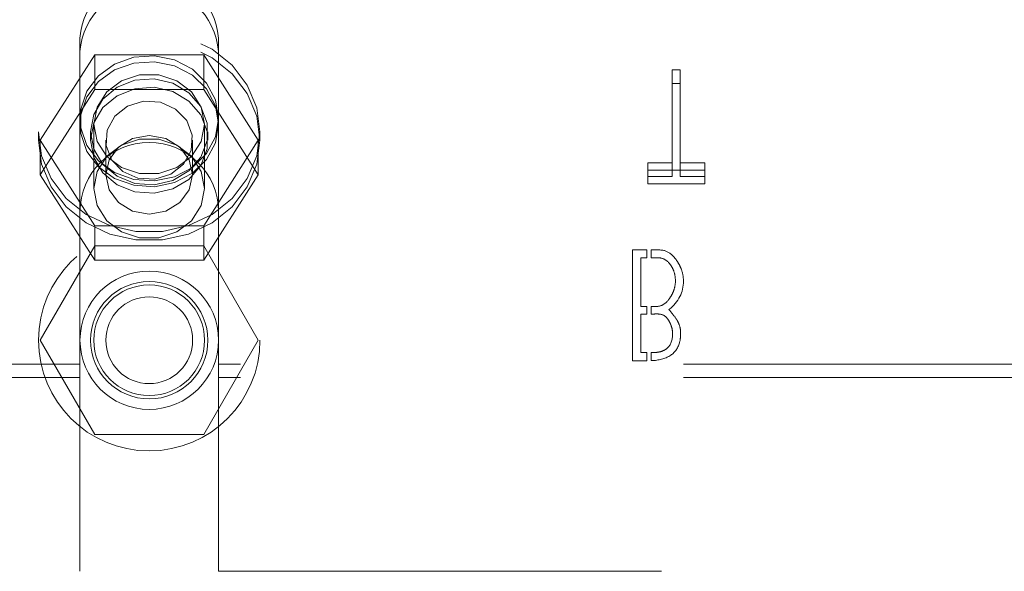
# Model space of a CAD drawing. Header units: inches. Extents: x 0.2 to 10.8, y 0.2 to 8.2.
# Tile 9 of 86: x 3.462 to 3.684, y 1.97 to 2.095. Entities that reach past the tile are written whole.
import ezdxf

# ---------------------------------------------------------------- set-up
doc = ezdxf.new("R2010")
doc.units = ezdxf.units.IN
doc.header["$MEASUREMENT"] = 0
doc.linetypes.add('HIDDEN', pattern=[0.07500000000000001, 0.05, -0.025])
doc.layers.add('SLD-0', color=179, linetype='Continuous')

msp = doc.modelspace()

# ---------------------------------------------------------------- linework, layer by layer
at = {"layer": 'SLD-0', "linetype": 'HIDDEN', "lineweight": 18}
for p, q in [((3.47568181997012, 2.090949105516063), (3.47568181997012, 2.08790625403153)), ((3.50693181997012, 2.090949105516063), (3.50693181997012, 2.08790625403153)), ((3.466711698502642, 2.067862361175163), (3.479009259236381, 2.087166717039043)), ((3.47568181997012, 2.051736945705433), (3.47568181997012, 2.08790625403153)), ((3.479009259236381, 2.087166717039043), (3.479009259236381, 2.07934827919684)), ((3.479009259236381, 2.087166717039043), (3.503604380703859, 2.087166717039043)), ((3.503604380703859, 2.087166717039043), (3.503604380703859, 2.07934827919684)), ((3.503604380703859, 2.087166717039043), (3.515901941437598, 2.067862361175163)), ((3.50693181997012, 2.051736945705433), (3.50693181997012, 2.08790625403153)), ((3.609319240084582, 2.083743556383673), (3.609319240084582, 2.080700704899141)), ((3.611095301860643, 2.083743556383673), (3.609319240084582, 2.083743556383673)), ((3.611095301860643, 2.083743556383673), (3.611095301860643, 2.080700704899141)), ((3.609319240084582, 2.080700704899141), (3.611095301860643, 2.080700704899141)), ((3.609319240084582, 2.059687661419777), (3.609319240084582, 2.080700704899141)), ((3.611095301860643, 2.080700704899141), (3.611095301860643, 2.059687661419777)), ((3.466711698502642, 2.06004392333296), (3.479009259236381, 2.07934827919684)), ((3.479009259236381, 2.07934827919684), (3.503604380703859, 2.07934827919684)), ((3.503604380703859, 2.07934827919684), (3.515901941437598, 2.06004392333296)), ((3.47880681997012, 2.071486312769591), (3.47880681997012, 2.056958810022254)), ((3.50380681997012, 2.056958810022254), (3.50380681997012, 2.071486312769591)), ((3.46630681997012, 2.069764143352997), (3.46630681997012, 2.067862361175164)), ((3.47805681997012, 2.069764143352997), (3.47805681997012, 2.067862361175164)), ((3.50455681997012, 2.067862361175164), (3.50455681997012, 2.069764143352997)), ((3.51630681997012, 2.067862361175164), (3.51630681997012, 2.069764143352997)), ((3.466711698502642, 2.067862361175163), (3.466711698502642, 2.06004392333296)), ((3.479009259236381, 2.048558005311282), (3.466711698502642, 2.067862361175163)), ((3.48151181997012, 2.067862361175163), (3.48151181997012, 2.06004392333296)), ((3.50110181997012, 2.06004392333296), (3.50110181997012, 2.067862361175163)), ((3.515901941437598, 2.067862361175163), (3.503604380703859, 2.048558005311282)), ((3.515901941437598, 2.067862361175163), (3.515901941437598, 2.06004392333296)), ((3.603836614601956, 2.06273051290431), (3.603836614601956, 2.059687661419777)), ((3.609319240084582, 2.06273051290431), (3.603836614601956, 2.06273051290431)), ((3.616693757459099, 2.06273051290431), (3.611095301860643, 2.06273051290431)), ((3.616693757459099, 2.06273051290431), (3.616693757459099, 2.059687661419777)), ((3.479009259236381, 2.040739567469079), (3.466711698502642, 2.06004392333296)), ((3.515901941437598, 2.06004392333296), (3.503604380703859, 2.040739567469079)), ((3.603836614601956, 2.061085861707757), (3.616693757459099, 2.061085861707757)), ((3.603836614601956, 2.059687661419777), (3.609319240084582, 2.059687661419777)), ((3.603836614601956, 2.058043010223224), (3.603836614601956, 2.059687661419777)), ((3.616693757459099, 2.058043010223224), (3.603836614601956, 2.058043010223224)), ((3.611095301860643, 2.059687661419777), (3.616693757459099, 2.059687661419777)), ((3.616693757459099, 2.059687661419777), (3.616693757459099, 2.058043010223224)), ((3.47568181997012, 2.051736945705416), (3.47568181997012, 1.970486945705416)), ((3.50693181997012, 2.051736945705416), (3.50693181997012, 1.970486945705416)), ((3.503604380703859, 2.048558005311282), (3.479009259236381, 2.048558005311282)), ((3.479009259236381, 2.048558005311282), (3.479009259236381, 2.040739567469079)), ((3.503604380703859, 2.048558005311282), (3.503604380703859, 2.040739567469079)), ((3.479009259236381, 2.043986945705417), (3.466711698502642, 2.022686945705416)), ((3.503604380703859, 2.043986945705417), (3.479009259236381, 2.043986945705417)), ((3.515901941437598, 2.022686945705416), (3.503604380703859, 2.043986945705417)), ((3.600411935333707, 2.043070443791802), (3.603601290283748, 2.043070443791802)), ((3.600411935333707, 2.018070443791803), (3.600411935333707, 2.043070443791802)), ((3.603601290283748, 2.043070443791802), (3.603601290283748, 2.041313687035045)), ((3.604601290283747, 2.041313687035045), (3.604601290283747, 2.043070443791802)), ((3.503604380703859, 2.040739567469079), (3.479009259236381, 2.040739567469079)), ((3.602284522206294, 2.041313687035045), (3.602284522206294, 2.030309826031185)), ((3.603601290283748, 2.041313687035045), (3.602284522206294, 2.041313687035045)), ((3.602284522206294, 2.030309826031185), (3.603601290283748, 2.030309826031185)), ((3.603601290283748, 2.030309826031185), (3.603601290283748, 2.028591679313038)), ((3.604601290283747, 2.028591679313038), (3.604601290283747, 2.030309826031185)), ((3.602284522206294, 2.028591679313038), (3.602284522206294, 2.019885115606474)), ((3.603601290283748, 2.028591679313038), (3.602284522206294, 2.028591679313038)), ((3.466711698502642, 2.022686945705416), (3.479009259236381, 2.001386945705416)), ((3.503604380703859, 2.001386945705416), (3.515901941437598, 2.022686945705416)), ((3.603601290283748, 2.018070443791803), (3.600411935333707, 2.018070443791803)), ((3.602284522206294, 2.019885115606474), (3.603601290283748, 2.019885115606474)), ((3.603601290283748, 2.019885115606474), (3.603601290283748, 2.018070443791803)), ((3.604601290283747, 2.018079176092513), (3.604601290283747, 2.019885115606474)), ((3.47568181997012, 2.017311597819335), (3.32190681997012, 2.017311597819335)), ((3.711881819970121, 2.017311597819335), (3.50693181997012, 2.017311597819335)), ((3.47568181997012, 2.014268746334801), (3.32190681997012, 2.014268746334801)), ((3.711881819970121, 2.014268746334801), (3.50693181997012, 2.014268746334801)), ((3.479009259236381, 2.001386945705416), (3.503604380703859, 2.001386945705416)), ((3.32190681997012, 1.970486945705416), (3.47568181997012, 1.970486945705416)), ((3.50693181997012, 1.970486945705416), (3.711881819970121, 1.970486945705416))]:
    msp.add_line(p, q, dxfattribs=at)
at = {"layer": 'SLD-0', "linetype": 'HIDDEN', "lineweight": 18, "flags": 128}
for points in [[(3.46630681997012, 2.069764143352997), (3.467033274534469, 2.064341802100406), (3.46917041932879, 2.059234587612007), (3.472594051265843, 2.054739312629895), (3.477105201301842, 2.051117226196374), (3.482441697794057, 2.048578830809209), (3.488293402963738, 2.047271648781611), (3.494320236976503, 2.047271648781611), (3.500171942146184, 2.048578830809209), (3.505508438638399, 2.051117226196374), (3.510019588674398, 2.054739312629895), (3.513443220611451, 2.059234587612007), (3.515580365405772, 2.064341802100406), (3.51630681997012, 2.069764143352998), (3.515580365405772, 2.075186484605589), (3.51344322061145, 2.080293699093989), (3.510019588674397, 2.084788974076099), (3.505508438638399, 2.088411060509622), (3.500171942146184, 2.090949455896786), (3.494320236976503, 2.092256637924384), (3.488293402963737, 2.092256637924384), (3.482441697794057, 2.090949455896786), (3.477105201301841, 2.088411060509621), (3.472594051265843, 2.084788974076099), (3.46917041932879, 2.080293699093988), (3.467033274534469, 2.075186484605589), (3.46630681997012, 2.069764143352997)], [(3.46630681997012, 2.067862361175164), (3.467033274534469, 2.062440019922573), (3.46917041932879, 2.057332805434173), (3.472594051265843, 2.052837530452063), (3.477105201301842, 2.049215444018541), (3.482441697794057, 2.046677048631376), (3.488293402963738, 2.045369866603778), (3.494320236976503, 2.045369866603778), (3.500171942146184, 2.046677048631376), (3.505508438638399, 2.049215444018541), (3.510019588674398, 2.052837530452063), (3.513443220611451, 2.057332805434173), (3.515580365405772, 2.062440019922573), (3.51630681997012, 2.067862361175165), (3.515580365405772, 2.073284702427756), (3.51344322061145, 2.078391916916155), (3.510019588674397, 2.082887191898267), (3.505508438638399, 2.086509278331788), (3.500171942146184, 2.089047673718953), (3.494320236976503, 2.090354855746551), (3.488293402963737, 2.090354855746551), (3.482441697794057, 2.089047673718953), (3.477105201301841, 2.086509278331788), (3.472594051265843, 2.082887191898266), (3.46917041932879, 2.078391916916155), (3.467033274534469, 2.073284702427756), (3.46630681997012, 2.067862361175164)], [(3.50693181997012, 2.072806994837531), (3.506237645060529, 2.068632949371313), (3.504216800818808, 2.064829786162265), (3.501048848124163, 2.061735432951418), (3.497015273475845, 2.059624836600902), (3.492474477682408, 2.058685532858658), (3.487829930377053, 2.059000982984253), (3.48349431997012, 2.060543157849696), (3.479852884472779, 2.063175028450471), (3.477229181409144, 2.066662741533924), (3.475856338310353, 2.070696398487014), (3.475856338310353, 2.074917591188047), (3.477229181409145, 2.078951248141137), (3.479852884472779, 2.08243896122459), (3.48349431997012, 2.085070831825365), (3.487829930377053, 2.086613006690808), (3.492474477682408, 2.086928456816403), (3.497015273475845, 2.085989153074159), (3.501048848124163, 2.083878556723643), (3.504216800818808, 2.080784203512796), (3.506237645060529, 2.076981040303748), (3.50693181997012, 2.072806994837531)], [(3.50693181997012, 2.071486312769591), (3.506237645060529, 2.067312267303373), (3.504216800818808, 2.063509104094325), (3.501048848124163, 2.060414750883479), (3.497015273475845, 2.058304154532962), (3.492474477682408, 2.057364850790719), (3.487829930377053, 2.057680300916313), (3.48349431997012, 2.059222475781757), (3.479852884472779, 2.061854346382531), (3.477229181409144, 2.065342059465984), (3.475856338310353, 2.069375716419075), (3.475856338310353, 2.073596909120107), (3.477229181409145, 2.077630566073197), (3.479852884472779, 2.081118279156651), (3.48349431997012, 2.083750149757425), (3.487829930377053, 2.085292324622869), (3.492474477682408, 2.085607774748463), (3.497015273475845, 2.08466847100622), (3.501048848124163, 2.082557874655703), (3.504216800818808, 2.079463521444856), (3.506237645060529, 2.075660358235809), (3.50693181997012, 2.071486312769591)], [(3.50380681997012, 2.071486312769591), (3.503052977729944, 2.067611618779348), (3.500882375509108, 2.064204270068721), (3.49755681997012, 2.061675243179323), (3.493477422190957, 2.060329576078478), (3.489136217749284, 2.060329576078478), (3.48505681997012, 2.061675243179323), (3.481731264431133, 2.064204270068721), (3.479560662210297, 2.067611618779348), (3.47880681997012, 2.071486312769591), (3.479560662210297, 2.075361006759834), (3.481731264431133, 2.078768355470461), (3.48505681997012, 2.081297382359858), (3.489136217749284, 2.082643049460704), (3.493477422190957, 2.082643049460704), (3.497556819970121, 2.081297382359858), (3.500882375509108, 2.078768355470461), (3.503052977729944, 2.075361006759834), (3.50380681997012, 2.071486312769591)], [(3.47805681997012, 2.069764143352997), (3.478774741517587, 2.065864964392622), (3.480850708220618, 2.062388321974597), (3.484059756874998, 2.059710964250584), (3.488054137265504, 2.058123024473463), (3.492400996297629, 2.057796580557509), (3.496629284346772, 2.058767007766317), (3.500280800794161, 2.060929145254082), (3.502959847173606, 2.064048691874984), (3.504376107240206, 2.067787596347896), (3.504376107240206, 2.071740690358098), (3.502959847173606, 2.075479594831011), (3.500280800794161, 2.078599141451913), (3.496629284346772, 2.080761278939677), (3.492400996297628, 2.081731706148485), (3.488054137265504, 2.081405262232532), (3.484059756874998, 2.079817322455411), (3.480850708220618, 2.077139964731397), (3.478774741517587, 2.073663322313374), (3.47805681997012, 2.069764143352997)], [(3.47805681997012, 2.067862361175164), (3.478774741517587, 2.063963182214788), (3.480850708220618, 2.060486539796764), (3.484059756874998, 2.05780918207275), (3.488054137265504, 2.05622124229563), (3.492400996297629, 2.055894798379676), (3.496629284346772, 2.056865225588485), (3.500280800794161, 2.059027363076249), (3.502959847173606, 2.062146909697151), (3.504376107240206, 2.065885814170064), (3.504376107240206, 2.069838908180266), (3.502959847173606, 2.073577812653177), (3.500280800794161, 2.07669735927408), (3.496629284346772, 2.078859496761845), (3.492400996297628, 2.079829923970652), (3.488054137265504, 2.079503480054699), (3.484059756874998, 2.077915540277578), (3.480850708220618, 2.075238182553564), (3.478774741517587, 2.07176154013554), (3.47805681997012, 2.067862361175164)], [(3.49620431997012, 2.060174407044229), (3.492585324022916, 2.059061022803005), (3.488771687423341, 2.05928756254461), (3.48534400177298, 2.060819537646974), (3.482824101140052, 2.063423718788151), (3.481595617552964, 2.066703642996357), (3.481845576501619, 2.070159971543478), (3.483535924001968, 2.073266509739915), (3.48640931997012, 2.075550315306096), (3.490028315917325, 2.076663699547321), (3.4938419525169, 2.076437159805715), (3.497269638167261, 2.074905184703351), (3.499789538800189, 2.072301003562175), (3.501018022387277, 2.069021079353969), (3.500768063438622, 2.065564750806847), (3.499077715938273, 2.06245821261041), (3.49620431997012, 2.060174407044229)], [(3.50110181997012, 2.06004392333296), (3.500356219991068, 2.056646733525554), (3.498232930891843, 2.053766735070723), (3.495055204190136, 2.051842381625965), (3.49130681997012, 2.051166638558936), (3.487558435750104, 2.051842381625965), (3.484380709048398, 2.053766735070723), (3.482257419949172, 2.056646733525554), (3.48151181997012, 2.06004392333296), (3.482257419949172, 2.063441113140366), (3.484380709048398, 2.066321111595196), (3.487558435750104, 2.068245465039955), (3.49130681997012, 2.068921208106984), (3.495055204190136, 2.068245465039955), (3.498232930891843, 2.066321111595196), (3.500356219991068, 2.063441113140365), (3.50110181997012, 2.06004392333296)], [(3.50380681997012, 2.056958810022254), (3.503052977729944, 2.053084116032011), (3.500882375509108, 2.049676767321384), (3.49755681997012, 2.047147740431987), (3.493477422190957, 2.045802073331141), (3.489136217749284, 2.045802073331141), (3.48505681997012, 2.047147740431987), (3.481731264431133, 2.049676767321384), (3.479560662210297, 2.053084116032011), (3.47880681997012, 2.056958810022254), (3.479560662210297, 2.060833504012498), (3.481731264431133, 2.064240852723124), (3.48505681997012, 2.066769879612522), (3.489136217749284, 2.068115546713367), (3.493477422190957, 2.068115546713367), (3.497556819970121, 2.066769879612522), (3.500882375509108, 2.064240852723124), (3.503052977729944, 2.060833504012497), (3.50380681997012, 2.056958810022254)]]:
    msp.add_lwpolyline(points, dxfattribs=at)
at = {"layer": 'SLD-0', "linetype": 'HIDDEN', "lineweight": 18}
for radius in [0.02499999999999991, 0.01562499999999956, 0.01325000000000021, 0.01249999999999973, 0.009794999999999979]:
    msp.add_circle((3.49130681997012, 2.022686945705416), radius, dxfattribs=at)
for centre, radius, start, end in [((3.49130681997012, 2.08983259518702), 0.01566484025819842, 4.087218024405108, 175.9127819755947), ((3.49130681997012, 2.086789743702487), 0.01566484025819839, 4.087218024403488, 175.9127819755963), ((3.49130681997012, 2.051736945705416), 0.01562500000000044, 0, 180)]:
    msp.add_arc(centre, radius, start, end, dxfattribs=at)
for points, knots in [([(3.604601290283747, 2.043070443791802), (3.605568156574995, 2.043070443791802), (3.607508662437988, 2.043255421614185), (3.609447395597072, 2.042016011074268), (3.610774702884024, 2.040106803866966), (3.61160892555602, 2.038357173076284), (3.611879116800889, 2.036959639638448), (3.611879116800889, 2.03602411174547)], [0, 0, 0, 0, 0.25, 0.5, 0.625, 0.75, 1, 1, 1, 1]), ([(3.610064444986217, 2.03602411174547), (3.610064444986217, 2.036807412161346), (3.609880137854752, 2.037926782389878), (3.609323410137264, 2.039198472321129), (3.608390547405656, 2.040568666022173), (3.606872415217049, 2.04146022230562), (3.605337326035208, 2.041313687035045), (3.604601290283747, 2.041313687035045)], [0, 0, 0, 0, 0.25, 0.375, 0.5, 0.75, 1, 1, 1, 1]), ([(3.604601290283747, 2.030309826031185), (3.605347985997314, 2.030309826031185), (3.606780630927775, 2.030219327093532), (3.608274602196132, 2.031379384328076), (3.609237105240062, 2.032878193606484), (3.609862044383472, 2.03424194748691), (3.610064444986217, 2.035311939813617), (3.610064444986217, 2.03602411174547)], [0, 0, 0, 0, 0.25, 0.5, 0.625, 0.75, 1, 1, 1, 1]), ([(3.608597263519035, 2.029595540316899), (3.609266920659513, 2.028812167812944), (3.609881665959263, 2.028026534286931), (3.610341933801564, 2.027352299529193), (3.610529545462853, 2.027069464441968), (3.611084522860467, 2.025964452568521), (3.611329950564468, 2.024321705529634), (3.610998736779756, 2.021265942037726), (3.609121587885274, 2.018874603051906), (3.606338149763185, 2.018138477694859), (3.604601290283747, 2.018079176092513)], [0, 0, 0, 0, 0.125, 0.15625, 0.1875, 0.25, 0.375, 0.5, 0.75, 1, 1, 1, 1]), ([(3.609427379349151, 2.024170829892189), (3.609427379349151, 2.024788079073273), (3.609250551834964, 2.025714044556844), (3.60872602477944, 2.02687644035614), (3.607843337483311, 2.028188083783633), (3.606581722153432, 2.02872847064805), (3.605237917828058, 2.028591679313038), (3.604601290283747, 2.028591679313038)], [0, 0, 0, 0, 0.25, 0.375, 0.5, 0.75, 1, 1, 1, 1]), ([(3.604601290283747, 2.019885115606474), (3.604911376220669, 2.019885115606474), (3.605720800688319, 2.019898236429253), (3.607026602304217, 2.020141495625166), (3.608823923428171, 2.021053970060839), (3.609427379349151, 2.022696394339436), (3.609427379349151, 2.024170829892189)], [0, 0, 0, 0, 0.125, 0.25, 0.5, 1, 1, 1, 1])]:
    msp.add_open_spline(points, degree=3, knots=knots, dxfattribs=at)
msp.add_open_spline([(3.611879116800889, 2.03602411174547), (3.611879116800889, 2.033533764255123), (3.610798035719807, 2.031390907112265), (3.608597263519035, 2.029595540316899)], degree=3, dxfattribs=at)

doc.saveas('drawing.dxf')
